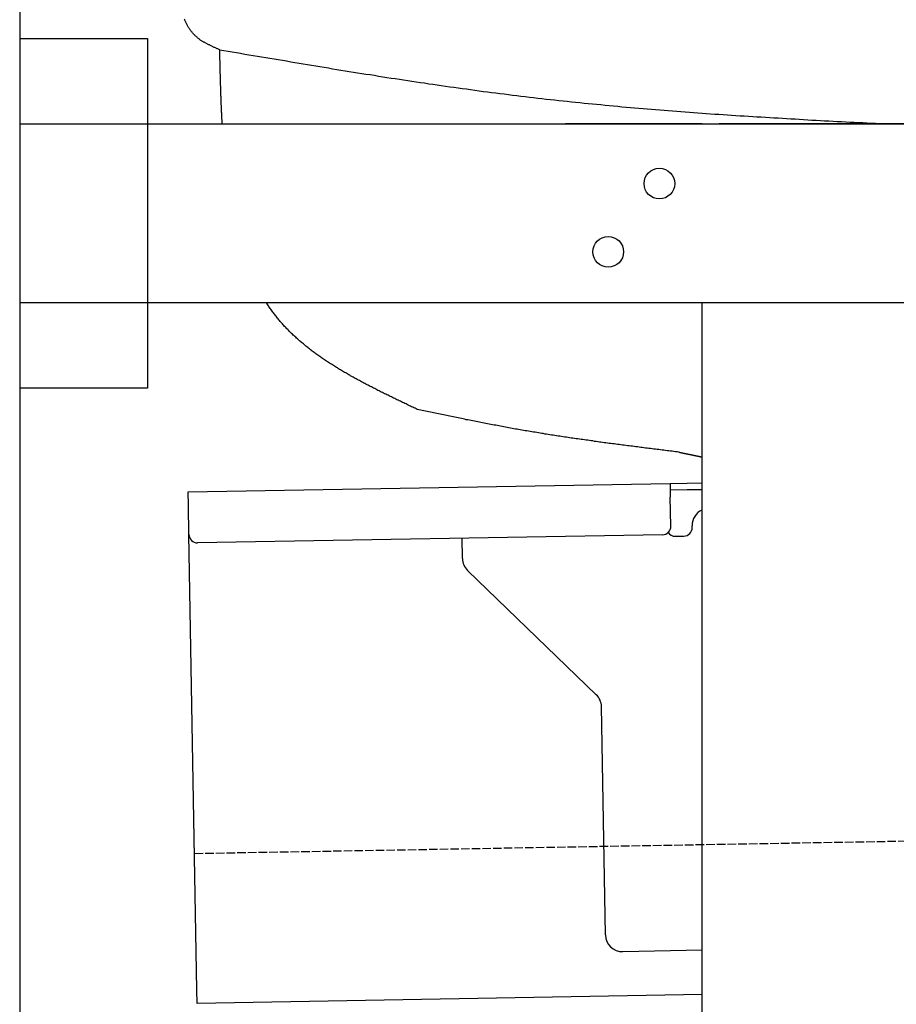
# Model space of a CAD drawing. Extents: x 1073 to 6773, y 6241 to 11416.
# Tile 37 of 60: x 1073 to 1587, y 9672 to 10249. Entities that reach past the tile are written whole.
import ezdxf

# ---------------------------------------------------------------- set-up
doc = ezdxf.new("R2010")
doc.units = 0
doc.linetypes.add('GEN3', pattern=[6.25, 5, -1.25])
doc.layers.get('0').update_dxf_attribs({"linetype": 'CONTINUOUS'})
doc.layers.add('3', color=6, linetype='GEN3')
doc.layers.add('CAR', color=10, linetype='CONTINUOUS')

msp = doc.modelspace()

# ---------------------------------------------------------------- linework, layer by layer
for p, q in [((1072.77, 10915.9), (1072.77, 6415.9)), ((1072.77, 10238.02), (1147.77, 10238.02)), ((1147.77, 10238.02), (1147.77, 10033.02)), ((1072.77, 10188.02), (1812.77, 10188.02)), ((1472.77, 10188.02), (1392.77, 10188.02)), ((1472.77, 10188.02), (1482.77, 10188.02)), ((1722.77, 10188.02), (1482.77, 10188.02)), ((1812.77, 10083.02), (1072.77, 10083.02)), ((1472.77, 8708.02), (1472.77, 10083.02)), ((1147.77, 10033.02), (1072.77, 10033.02)), ((1171.58, 9972.28), (1454.03, 9977.21)), ((1454.03, 9977.21), (1464.03, 9977.38)), ((1454.03, 9977.21), (1454.17, 9969.21)), ((1464.03, 9977.38), (1472.77, 9977.53)), ((1171.72, 9964.28), (1171.58, 9972.28)), ((1464.1, 9973.38), (1454.1, 9973.21)), ((1472.77, 9973.53), (1464.1, 9973.38)), ((1172.01, 9947.28), (1171.72, 9964.28)), ((1454.47, 9952.21), (1454.17, 9969.21)), ((1176.67, 9680.32), (1172.01, 9947.28)), ((1449.56, 9947.12), (1177.1, 9942.37)), ((1466.99, 9951.43), (1466.97, 9952.43)), ((1332.28, 9933.22), (1332.08, 9945.07)), ((1457.08, 9946.26), (1462.07, 9946.34)), ((1410.76, 9853.36), (1335.34, 9926.2)), ((1416.15, 9712.51), (1413.81, 9846.34)), ((1472.77, 9703.49), (1426.32, 9702.68)), ((1176.81, 9672.32), (1176.67, 9680.32)), ((1472.77, 9677.49), (1176.81, 9672.32))]:
    msp.add_line(p, q)
for centre in [(1447.77, 10153.02), (1417.77, 10113.02)]:
    msp.add_circle(centre, 9)
for centre, radius, start, end in [((1476.97, 9952.6), 10, 114.78744, 181), ((1177.01, 9947.37), 5, 181, 271), ((1449.47, 9952.12), 5, 271, 1), ((1456.99, 9951.25), 5, 214.23672, 271), ((1461.99, 9951.34), 5, 271, 1), ((1342.28, 9933.39), 10, 181, 226), ((1403.81, 9846.17), 10, 1, 46), ((1426.15, 9712.68), 10, 181, 271)]:
    msp.add_arc(centre, radius, start, end)
at = {"layer": '3'}
msp.add_line((1175.28, 9760.3), (6230.45, 9848.53), dxfattribs=at)
at = {"layer": 'CAR'}
for points in [[(1190.05, 10231.5, 0), (1189.68, 10231.7, 0), (1189.32, 10231.8, 0), (1188.96, 10232, 0), (1188.59, 10232.1, 0), (1188.23, 10232.3, 0), (1187.87, 10232.5, 0), (1187.51, 10232.6, 0), (1187.15, 10232.8, 0), (1186.79, 10232.9, 0), (1186.43, 10233.1, 0), (1186.07, 10233.3, 0), (1185.72, 10233.4, 0), (1185.36, 10233.6, 0), (1185.01, 10233.8, 0), (1184.66, 10233.9, 0), (1184.31, 10234.1, 0), (1183.96, 10234.3, 0), (1183.62, 10234.4, 0), (1183.27, 10234.6, 0), (1182.93, 10234.8, 0), (1182.59, 10234.9, 0), (1182.25, 10235.1, 0), (1181.92, 10235.3, 0), (1181.59, 10235.5, 0), (1181.26, 10235.7, 0), (1180.93, 10235.9, 0), (1180.61, 10236, 0), (1180.29, 10236.2, 0), (1179.97, 10236.4, 0), (1179.66, 10236.6, 0), (1179.35, 10236.8, 0), (1179.05, 10237, 0), (1178.74, 10237.2, 0), (1178.45, 10237.4, 0), (1178.15, 10237.7, 0), (1177.86, 10237.9, 0), (1177.57, 10238.1, 0), (1177.29, 10238.3, 0), (1177.02, 10238.5, 0), (1176.74, 10238.8, 0), (1176.47, 10239, 0), (1176.21, 10239.2, 0), (1175.95, 10239.5, 0), (1175.69, 10239.7, 0), (1175.44, 10240, 0), (1175.19, 10240.2, 0), (1174.95, 10240.5, 0), (1174.71, 10240.7, 0), (1174.48, 10241, 0), (1174.25, 10241.2, 0), (1174.02, 10241.5, 0), (1173.8, 10241.8, 0), (1173.58, 10242, 0), (1173.36, 10242.3, 0), (1173.15, 10242.6, 0), (1172.94, 10242.9, 0), (1172.74, 10243.2, 0), (1172.54, 10243.4, 0), (1172.34, 10243.7, 0), (1172.15, 10244, 0), (1171.96, 10244.3, 0), (1171.77, 10244.6, 0), (1171.59, 10244.9, 0), (1171.41, 10245.2, 0), (1171.24, 10245.5, 0), (1171.06, 10245.8, 0), (1170.9, 10246.2, 0), (1170.73, 10246.5, 0), (1170.57, 10246.8, 0), (1170.41, 10247.1, 0), (1170.26, 10247.4, 0), (1170.1, 10247.8, 0), (1169.95, 10248.1, 0), (1169.81, 10248.4, 0), (1169.67, 10248.8, 0), (1169.53, 10249.1, 0), (1169.39, 10249.4, 0)], [(1190.05, 10231.5, 0), (1192.5, 10231.1, 0), (1194.94, 10230.7, 0), (1197.39, 10230.3, 0), (1199.84, 10229.9, 0), (1202.29, 10229.4, 0), (1204.74, 10229, 0), (1207.18, 10228.6, 0), (1209.63, 10228.2, 0), (1212.08, 10227.8, 0), (1214.53, 10227.4, 0), (1216.98, 10226.9, 0), (1219.43, 10226.5, 0), (1221.88, 10226.1, 0), (1224.32, 10225.7, 0), (1226.77, 10225.3, 0), (1229.22, 10224.9, 0), (1231.67, 10224.5, 0), (1234.12, 10224.1, 0), (1236.57, 10223.6, 0), (1239.02, 10223.2, 0), (1241.47, 10222.8, 0), (1243.92, 10222.4, 0), (1246.37, 10222, 0), (1248.81, 10221.6, 0), (1251.26, 10221.2, 0), (1253.71, 10220.8, 0), (1256.16, 10220.4, 0), (1258.61, 10220, 0), (1261.06, 10219.6, 0), (1263.51, 10219.2, 0), (1265.97, 10218.8, 0), (1268.42, 10218.4, 0), (1270.87, 10218, 0), (1273.32, 10217.6, 0), (1275.77, 10217.2, 0), (1278.22, 10216.9, 0), (1280.67, 10216.5, 0), (1283.12, 10216.1, 0), (1285.58, 10215.7, 0), (1288.03, 10215.3, 0), (1290.48, 10214.9, 0), (1292.93, 10214.6, 0), (1295.39, 10214.2, 0), (1297.84, 10213.8, 0), (1300.29, 10213.4, 0), (1302.74, 10213.1, 0), (1305.2, 10212.7, 0), (1307.65, 10212.3, 0), (1310.11, 10212, 0), (1312.56, 10211.6, 0), (1315.02, 10211.3, 0), (1317.47, 10210.9, 0), (1319.93, 10210.5, 0), (1322.38, 10210.2, 0), (1324.84, 10209.8, 0), (1327.29, 10209.5, 0), (1329.75, 10209.1, 0), (1332.21, 10208.8, 0), (1334.66, 10208.5, 0), (1337.12, 10208.1, 0), (1339.58, 10207.8, 0), (1342.04, 10207.5, 0), (1344.49, 10207.1, 0), (1346.95, 10206.8, 0), (1349.41, 10206.5, 0), (1351.87, 10206.2, 0), (1354.33, 10205.9, 0), (1356.79, 10205.6, 0), (1359.25, 10205.2, 0), (1361.71, 10204.9, 0), (1364.17, 10204.6, 0), (1366.63, 10204.3, 0), (1369.09, 10204, 0), (1371.56, 10203.7, 0), (1374.02, 10203.5, 0), (1376.48, 10203.2, 0), (1378.94, 10202.9, 0), (1381.41, 10202.6, 0), (1383.87, 10202.3, 0), (1386.34, 10202.1, 0), (1388.8, 10201.8, 0), (1391.27, 10201.5, 0), (1393.73, 10201.3, 0), (1396.2, 10201, 0), (1398.66, 10200.7, 0), (1401.13, 10200.5, 0), (1403.6, 10200.2, 0), (1406.06, 10200, 0), (1408.53, 10199.8, 0), (1411, 10199.5, 0), (1413.47, 10199.3, 0), (1415.94, 10199, 0), (1418.4, 10198.8, 0), (1420.87, 10198.6, 0), (1423.34, 10198.4, 0), (1425.81, 10198.1, 0), (1428.28, 10197.9, 0), (1430.75, 10197.7, 0), (1433.22, 10197.5, 0), (1435.69, 10197.3, 0), (1438.17, 10197.1, 0), (1440.64, 10196.8, 0), (1443.11, 10196.6, 0), (1445.58, 10196.4, 0), (1448.05, 10196.2, 0), (1450.53, 10196, 0), (1453, 10195.8, 0), (1455.47, 10195.6, 0), (1457.95, 10195.5, 0), (1460.42, 10195.3, 0), (1462.89, 10195.1, 0), (1465.37, 10194.9, 0), (1467.84, 10194.7, 0), (1470.32, 10194.5, 0), (1472.79, 10194.4, 0), (1475.27, 10194.2, 0), (1477.74, 10194, 0), (1480.22, 10193.8, 0), (1482.69, 10193.7, 0), (1485.17, 10193.5, 0), (1487.64, 10193.3, 0), (1490.12, 10193.2, 0), (1492.6, 10193, 0), (1495.07, 10192.8, 0), (1497.55, 10192.7, 0), (1500.03, 10192.5, 0), (1502.51, 10192.4, 0), (1504.98, 10192.2, 0), (1507.46, 10192.1, 0), (1509.94, 10191.9, 0), (1512.42, 10191.8, 0), (1514.89, 10191.6, 0), (1517.37, 10191.5, 0), (1519.85, 10191.3, 0), (1522.33, 10191.2, 0), (1524.81, 10191, 0), (1527.29, 10190.9, 0), (1529.77, 10190.8, 0), (1532.25, 10190.6, 0), (1534.72, 10190.5, 0), (1537.2, 10190.3, 0), (1539.68, 10190.2, 0), (1542.16, 10190.1, 0), (1544.64, 10189.9, 0), (1547.12, 10189.8, 0), (1549.6, 10189.7, 0), (1552.08, 10189.5, 0), (1554.56, 10189.4, 0), (1557.04, 10189.3, 0), (1559.52, 10189.1, 0), (1562, 10189, 0), (1564.48, 10188.9, 0), (1566.97, 10188.8, 0), (1569.45, 10188.6, 0), (1571.93, 10188.5, 0), (1574.41, 10188.4, 0), (1576.89, 10188.3, 0), (1579.37, 10188.1, 0), (1581.85, 10188, 0)], [(1191.5, 10188, 0), (1191.48, 10188.4, 0), (1191.46, 10188.7, 0), (1191.44, 10189, 0), (1191.42, 10189.4, 0), (1191.41, 10189.7, 0), (1191.39, 10190, 0), (1191.37, 10190.4, 0), (1191.35, 10190.7, 0), (1191.34, 10191.1, 0), (1191.32, 10191.4, 0), (1191.3, 10191.7, 0), (1191.29, 10192.1, 0), (1191.27, 10192.4, 0), (1191.25, 10192.8, 0), (1191.24, 10193.1, 0), (1191.22, 10193.4, 0), (1191.21, 10193.8, 0), (1191.19, 10194.1, 0), (1191.18, 10194.5, 0), (1191.16, 10194.8, 0), (1191.14, 10195.1, 0), (1191.13, 10195.5, 0), (1191.11, 10195.8, 0), (1191.1, 10196.2, 0), (1191.08, 10196.5, 0), (1191.07, 10196.8, 0), (1191.06, 10197.2, 0), (1191.04, 10197.5, 0), (1191.03, 10197.9, 0), (1191.01, 10198.2, 0), (1191, 10198.5, 0), (1190.99, 10198.9, 0), (1190.97, 10199.2, 0), (1190.96, 10199.6, 0), (1190.94, 10199.9, 0), (1190.93, 10200.2, 0), (1190.92, 10200.6, 0), (1190.91, 10200.9, 0), (1190.89, 10201.3, 0), (1190.88, 10201.6, 0), (1190.87, 10201.9, 0), (1190.85, 10202.3, 0), (1190.84, 10202.6, 0), (1190.83, 10203, 0), (1190.82, 10203.3, 0), (1190.8, 10203.7, 0), (1190.79, 10204, 0), (1190.78, 10204.3, 0), (1190.77, 10204.7, 0), (1190.76, 10205, 0), (1190.74, 10205.4, 0), (1190.73, 10205.7, 0), (1190.72, 10206.1, 0), (1190.71, 10206.4, 0), (1190.7, 10206.7, 0), (1190.69, 10207.1, 0), (1190.68, 10207.4, 0), (1190.67, 10207.8, 0), (1190.65, 10208.1, 0), (1190.64, 10208.5, 0), (1190.63, 10208.8, 0), (1190.62, 10209.1, 0), (1190.61, 10209.5, 0), (1190.6, 10209.8, 0), (1190.59, 10210.2, 0), (1190.58, 10210.5, 0), (1190.57, 10210.9, 0), (1190.56, 10211.2, 0), (1190.55, 10211.5, 0), (1190.54, 10211.9, 0), (1190.53, 10212.2, 0), (1190.52, 10212.6, 0), (1190.51, 10212.9, 0), (1190.5, 10213.3, 0), (1190.49, 10213.6, 0), (1190.48, 10213.9, 0), (1190.47, 10214.3, 0), (1190.46, 10214.6, 0), (1190.45, 10215, 0), (1190.44, 10215.3, 0), (1190.43, 10215.7, 0), (1190.42, 10216, 0), (1190.42, 10216.4, 0), (1190.41, 10216.7, 0), (1190.4, 10217, 0), (1190.39, 10217.4, 0), (1190.38, 10217.7, 0), (1190.37, 10218.1, 0), (1190.36, 10218.4, 0), (1190.35, 10218.8, 0), (1190.34, 10219.1, 0), (1190.33, 10219.5, 0), (1190.33, 10219.8, 0), (1190.32, 10220.1, 0), (1190.31, 10220.5, 0), (1190.3, 10220.8, 0), (1190.29, 10221.2, 0), (1190.28, 10221.5, 0), (1190.27, 10221.9, 0), (1190.27, 10222.2, 0), (1190.26, 10222.6, 0), (1190.25, 10222.9, 0), (1190.24, 10223.2, 0), (1190.23, 10223.6, 0), (1190.22, 10223.9, 0), (1190.22, 10224.3, 0), (1190.21, 10224.6, 0), (1190.2, 10225, 0), (1190.19, 10225.3, 0), (1190.18, 10225.7, 0), (1190.18, 10226, 0), (1190.17, 10226.3, 0), (1190.16, 10226.7, 0), (1190.15, 10227, 0), (1190.14, 10227.4, 0), (1190.14, 10227.7, 0), (1190.13, 10228.1, 0), (1190.12, 10228.4, 0), (1190.11, 10228.8, 0), (1190.1, 10229.1, 0), (1190.1, 10229.5, 0), (1190.09, 10229.8, 0), (1190.08, 10230.1, 0), (1190.07, 10230.5, 0), (1190.06, 10230.8, 0), (1190.06, 10231.2, 0), (1190.05, 10231.5, 0)], [(1305.87, 10020.6, 0), (1305.21, 10020.9, 0), (1304.54, 10021.3, 0), (1303.88, 10021.6, 0), (1303.22, 10021.9, 0), (1302.55, 10022.2, 0), (1301.89, 10022.5, 0), (1301.22, 10022.8, 0), (1300.56, 10023.1, 0), (1299.9, 10023.5, 0), (1299.23, 10023.8, 0), (1298.57, 10024.1, 0), (1297.91, 10024.4, 0), (1297.25, 10024.7, 0), (1296.58, 10025, 0), (1295.92, 10025.4, 0), (1295.26, 10025.7, 0), (1294.6, 10026, 0), (1293.94, 10026.3, 0), (1293.28, 10026.6, 0), (1292.62, 10027, 0), (1291.96, 10027.3, 0), (1291.3, 10027.6, 0), (1290.65, 10027.9, 0), (1289.99, 10028.2, 0), (1289.33, 10028.6, 0), (1288.68, 10028.9, 0), (1288.02, 10029.2, 0), (1287.37, 10029.5, 0), (1286.71, 10029.8, 0), (1286.06, 10030.2, 0), (1285.41, 10030.5, 0), (1284.76, 10030.8, 0), (1284.11, 10031.1, 0), (1283.46, 10031.5, 0), (1282.81, 10031.8, 0), (1282.16, 10032.1, 0), (1281.51, 10032.5, 0), (1280.87, 10032.8, 0), (1280.22, 10033.1, 0), (1279.58, 10033.4, 0), (1278.94, 10033.8, 0), (1278.29, 10034.1, 0), (1277.65, 10034.4, 0), (1277.01, 10034.8, 0), (1276.37, 10035.1, 0), (1275.74, 10035.4, 0), (1275.1, 10035.8, 0), (1274.47, 10036.1, 0), (1273.83, 10036.4, 0), (1273.2, 10036.8, 0), (1272.57, 10037.1, 0), (1271.94, 10037.5, 0), (1271.31, 10037.8, 0), (1270.68, 10038.1, 0), (1270.06, 10038.5, 0), (1269.43, 10038.8, 0), (1268.81, 10039.2, 0), (1268.19, 10039.5, 0), (1267.57, 10039.9, 0), (1266.95, 10040.2, 0), (1266.33, 10040.6, 0), (1265.72, 10040.9, 0), (1265.1, 10041.3, 0), (1264.49, 10041.6, 0), (1263.88, 10042, 0), (1263.27, 10042.3, 0), (1262.66, 10042.7, 0), (1262.06, 10043, 0), (1261.46, 10043.4, 0), (1260.85, 10043.8, 0), (1260.25, 10044.1, 0), (1259.66, 10044.5, 0), (1259.06, 10044.9, 0), (1258.46, 10045.2, 0), (1257.87, 10045.6, 0), (1257.28, 10046, 0), (1256.69, 10046.3, 0), (1256.11, 10046.7, 0), (1255.52, 10047.1, 0), (1254.94, 10047.4, 0), (1254.36, 10047.8, 0), (1253.78, 10048.2, 0), (1253.2, 10048.6, 0), (1252.63, 10048.9, 0), (1252.06, 10049.3, 0), (1251.49, 10049.7, 0), (1250.92, 10050.1, 0), (1250.36, 10050.5, 0), (1249.79, 10050.9, 0), (1249.23, 10051.3, 0), (1248.67, 10051.6, 0), (1248.12, 10052, 0), (1247.56, 10052.4, 0), (1247.01, 10052.8, 0), (1246.46, 10053.2, 0), (1245.92, 10053.6, 0), (1245.37, 10054, 0), (1244.83, 10054.4, 0), (1244.29, 10054.8, 0), (1243.76, 10055.2, 0), (1243.22, 10055.6, 0), (1242.69, 10056.1, 0), (1242.16, 10056.5, 0), (1241.64, 10056.9, 0), (1241.12, 10057.3, 0), (1240.6, 10057.7, 0), (1240.08, 10058.1, 0), (1239.56, 10058.6, 0), (1239.05, 10059, 0), (1238.54, 10059.4, 0), (1238.04, 10059.8, 0), (1237.53, 10060.3, 0), (1237.03, 10060.7, 0), (1236.53, 10061.1, 0), (1236.04, 10061.6, 0), (1235.55, 10062, 0), (1235.06, 10062.4, 0), (1234.57, 10062.9, 0), (1234.09, 10063.3, 0), (1233.61, 10063.8, 0), (1233.13, 10064.2, 0), (1232.66, 10064.7, 0), (1232.19, 10065.1, 0), (1231.72, 10065.6, 0), (1231.26, 10066, 0), (1230.8, 10066.5, 0), (1230.34, 10067, 0), (1229.89, 10067.4, 0), (1229.44, 10067.9, 0), (1228.99, 10068.4, 0), (1228.54, 10068.8, 0), (1228.1, 10069.3, 0), (1227.67, 10069.8, 0), (1227.23, 10070.3, 0), (1226.8, 10070.8, 0), (1226.38, 10071.2, 0), (1225.95, 10071.7, 0), (1225.53, 10072.2, 0), (1225.12, 10072.7, 0), (1224.7, 10073.2, 0), (1224.29, 10073.7, 0), (1223.89, 10074.2, 0), (1223.48, 10074.7, 0), (1223.08, 10075.2, 0), (1222.69, 10075.7, 0), (1222.29, 10076.2, 0), (1221.9, 10076.7, 0), (1221.52, 10077.2, 0), (1221.13, 10077.7, 0), (1220.75, 10078.3, 0), (1220.38, 10078.8, 0), (1220, 10079.3, 0), (1219.63, 10079.8, 0), (1219.27, 10080.4, 0), (1218.9, 10080.9, 0), (1218.54, 10081.4, 0), (1218.18, 10081.9, 0), (1217.83, 10082.5, 0), (1217.48, 10083, 0)], [(1459.11, 9995.57, 0), (1458.14, 9995.69, 0), (1457.17, 9995.81, 0), (1456.2, 9995.93, 0), (1455.23, 9996.05, 0), (1454.26, 9996.17, 0), (1453.29, 9996.29, 0), (1452.32, 9996.41, 0), (1451.35, 9996.53, 0), (1450.38, 9996.66, 0), (1449.41, 9996.78, 0), (1448.44, 9996.9, 0), (1447.47, 9997.02, 0), (1446.5, 9997.14, 0), (1445.53, 9997.26, 0), (1444.56, 9997.38, 0), (1443.59, 9997.5, 0), (1442.62, 9997.62, 0), (1441.65, 9997.74, 0), (1440.68, 9997.86, 0), (1439.71, 9997.99, 0), (1438.74, 9998.11, 0), (1437.77, 9998.23, 0), (1436.8, 9998.35, 0), (1435.83, 9998.48, 0), (1434.86, 9998.6, 0), (1433.89, 9998.72, 0), (1432.92, 9998.85, 0), (1431.95, 9998.97, 0), (1430.98, 9999.09, 0), (1430.01, 9999.22, 0), (1429.04, 9999.34, 0), (1428.07, 9999.47, 0), (1427.11, 9999.59, 0), (1426.14, 9999.72, 0), (1425.17, 9999.85, 0), (1424.2, 9999.97, 0), (1423.23, 10000.1, 0), (1422.26, 10000.2, 0), (1421.29, 10000.4, 0), (1420.32, 10000.5, 0), (1419.35, 10000.6, 0), (1418.38, 10000.7, 0), (1417.42, 10000.9, 0), (1416.45, 10001, 0), (1415.48, 10001.1, 0), (1414.51, 10001.3, 0), (1413.54, 10001.4, 0), (1412.57, 10001.5, 0), (1411.61, 10001.7, 0), (1410.64, 10001.8, 0), (1409.67, 10001.9, 0), (1408.7, 10002.1, 0), (1407.74, 10002.2, 0), (1406.77, 10002.3, 0), (1405.8, 10002.5, 0), (1404.83, 10002.6, 0), (1403.87, 10002.7, 0), (1402.9, 10002.9, 0), (1401.93, 10003, 0), (1400.96, 10003.1, 0), (1400, 10003.3, 0), (1399.03, 10003.4, 0), (1398.06, 10003.6, 0), (1397.1, 10003.7, 0), (1396.13, 10003.8, 0), (1395.16, 10004, 0), (1394.2, 10004.1, 0), (1393.23, 10004.3, 0), (1392.27, 10004.4, 0), (1391.3, 10004.6, 0), (1390.33, 10004.7, 0), (1389.37, 10004.9, 0), (1388.4, 10005, 0), (1387.44, 10005.2, 0), (1386.47, 10005.3, 0), (1385.51, 10005.5, 0), (1384.54, 10005.6, 0), (1383.58, 10005.8, 0), (1382.61, 10005.9, 0), (1381.65, 10006.1, 0), (1380.68, 10006.2, 0), (1379.72, 10006.4, 0), (1378.76, 10006.5, 0), (1377.79, 10006.7, 0), (1376.83, 10006.8, 0), (1375.86, 10007, 0), (1374.9, 10007.2, 0), (1373.94, 10007.3, 0), (1372.97, 10007.5, 0), (1372.01, 10007.6, 0), (1371.05, 10007.8, 0), (1370.08, 10008, 0), (1369.12, 10008.1, 0), (1368.16, 10008.3, 0), (1367.2, 10008.5, 0), (1366.24, 10008.6, 0), (1365.27, 10008.8, 0), (1364.31, 10009, 0), (1363.35, 10009.1, 0), (1362.39, 10009.3, 0), (1361.43, 10009.5, 0), (1360.47, 10009.7, 0), (1359.51, 10009.8, 0), (1358.55, 10010, 0), (1357.58, 10010.2, 0), (1356.62, 10010.4, 0), (1355.66, 10010.5, 0), (1354.7, 10010.7, 0), (1353.74, 10010.9, 0), (1352.78, 10011.1, 0), (1351.82, 10011.3, 0), (1350.87, 10011.4, 0), (1349.91, 10011.6, 0), (1348.95, 10011.8, 0), (1347.99, 10012, 0), (1347.03, 10012.2, 0), (1346.07, 10012.4, 0), (1345.11, 10012.5, 0), (1344.15, 10012.7, 0), (1343.19, 10012.9, 0), (1342.24, 10013.1, 0), (1341.28, 10013.3, 0), (1340.32, 10013.5, 0), (1339.36, 10013.7, 0), (1338.4, 10013.9, 0), (1337.45, 10014.1, 0), (1336.49, 10014.3, 0), (1335.53, 10014.5, 0), (1334.57, 10014.6, 0), (1333.61, 10014.8, 0), (1332.66, 10015, 0), (1331.7, 10015.2, 0), (1330.74, 10015.4, 0), (1329.79, 10015.6, 0), (1328.83, 10015.8, 0), (1327.87, 10016, 0), (1326.91, 10016.2, 0), (1325.96, 10016.4, 0), (1325, 10016.6, 0), (1324.04, 10016.8, 0), (1323.09, 10017, 0), (1322.13, 10017.2, 0), (1321.17, 10017.4, 0), (1320.22, 10017.6, 0), (1319.26, 10017.8, 0), (1318.3, 10018, 0), (1317.35, 10018.2, 0), (1316.39, 10018.4, 0), (1315.43, 10018.6, 0), (1314.48, 10018.8, 0), (1313.52, 10019, 0), (1312.57, 10019.2, 0), (1311.61, 10019.4, 0), (1310.65, 10019.6, 0), (1309.7, 10019.8, 0), (1308.74, 10020, 0), (1307.78, 10020.2, 0), (1306.83, 10020.4, 0), (1305.87, 10020.6, 0)], [(1459.11, 9995.57, 0), (1459.22, 9995.55, 0), (1459.33, 9995.53, 0), (1459.43, 9995.51, 0), (1459.54, 9995.48, 0), (1459.65, 9995.46, 0), (1459.76, 9995.44, 0), (1459.86, 9995.42, 0), (1459.97, 9995.4, 0), (1460.08, 9995.37, 0), (1460.19, 9995.35, 0), (1460.29, 9995.33, 0), (1460.4, 9995.31, 0), (1460.51, 9995.28, 0), (1460.62, 9995.26, 0), (1460.72, 9995.24, 0), (1460.83, 9995.22, 0), (1460.94, 9995.19, 0), (1461.05, 9995.17, 0), (1461.15, 9995.15, 0), (1461.26, 9995.13, 0), (1461.37, 9995.1, 0), (1461.48, 9995.08, 0), (1461.58, 9995.06, 0), (1461.69, 9995.04, 0), (1461.8, 9995.01, 0), (1461.91, 9994.99, 0), (1462.02, 9994.97, 0), (1462.12, 9994.95, 0), (1462.23, 9994.92, 0), (1462.34, 9994.9, 0), (1462.45, 9994.88, 0), (1462.55, 9994.86, 0), (1462.66, 9994.83, 0), (1462.77, 9994.81, 0), (1462.88, 9994.79, 0), (1462.98, 9994.77, 0), (1463.09, 9994.75, 0), (1463.2, 9994.72, 0), (1463.31, 9994.7, 0), (1463.41, 9994.68, 0), (1463.52, 9994.66, 0), (1463.63, 9994.63, 0), (1463.74, 9994.61, 0), (1463.84, 9994.59, 0), (1463.95, 9994.57, 0), (1464.06, 9994.54, 0), (1464.17, 9994.52, 0), (1464.27, 9994.5, 0), (1464.38, 9994.48, 0), (1464.49, 9994.45, 0), (1464.6, 9994.43, 0), (1464.7, 9994.41, 0), (1464.81, 9994.39, 0), (1464.92, 9994.36, 0), (1465.03, 9994.34, 0), (1465.14, 9994.32, 0), (1465.24, 9994.3, 0), (1465.35, 9994.28, 0), (1465.46, 9994.25, 0), (1465.57, 9994.23, 0), (1465.67, 9994.21, 0), (1465.78, 9994.19, 0), (1465.89, 9994.16, 0), (1466, 9994.14, 0), (1466.1, 9994.12, 0), (1466.21, 9994.1, 0), (1466.32, 9994.07, 0), (1466.43, 9994.05, 0), (1466.53, 9994.03, 0), (1466.64, 9994.01, 0), (1466.75, 9993.98, 0), (1466.86, 9993.96, 0), (1466.96, 9993.94, 0), (1467.07, 9993.92, 0), (1467.18, 9993.89, 0), (1467.29, 9993.87, 0), (1467.39, 9993.85, 0), (1467.5, 9993.83, 0), (1467.61, 9993.81, 0), (1467.72, 9993.78, 0), (1467.83, 9993.76, 0), (1467.93, 9993.74, 0), (1468.04, 9993.72, 0), (1468.15, 9993.69, 0), (1468.26, 9993.67, 0), (1468.36, 9993.65, 0), (1468.47, 9993.63, 0), (1468.58, 9993.6, 0), (1468.69, 9993.58, 0), (1468.79, 9993.56, 0), (1468.9, 9993.54, 0), (1469.01, 9993.51, 0), (1469.12, 9993.49, 0), (1469.22, 9993.47, 0), (1469.33, 9993.45, 0), (1469.44, 9993.43, 0), (1469.55, 9993.4, 0), (1469.65, 9993.38, 0), (1469.76, 9993.36, 0), (1469.87, 9993.34, 0), (1469.98, 9993.31, 0), (1470.08, 9993.29, 0), (1470.19, 9993.27, 0), (1470.3, 9993.25, 0), (1470.41, 9993.22, 0), (1470.52, 9993.2, 0), (1470.62, 9993.18, 0), (1470.73, 9993.16, 0), (1470.84, 9993.14, 0), (1470.95, 9993.11, 0), (1471.05, 9993.09, 0), (1471.16, 9993.07, 0), (1471.27, 9993.05, 0), (1471.38, 9993.02, 0), (1471.48, 9993, 0), (1471.59, 9992.98, 0), (1471.7, 9992.96, 0), (1471.81, 9992.93, 0), (1471.91, 9992.91, 0), (1472.02, 9992.89, 0), (1472.13, 9992.87, 0), (1472.24, 9992.85, 0), (1472.34, 9992.82, 0), (1472.45, 9992.8, 0), (1472.56, 9992.78, 0), (1472.67, 9992.76, 0), (1472.77, 9992.73, 0)]]:
    msp.add_polyline3d(points, dxfattribs=at)

doc.saveas('drawing.dxf')
